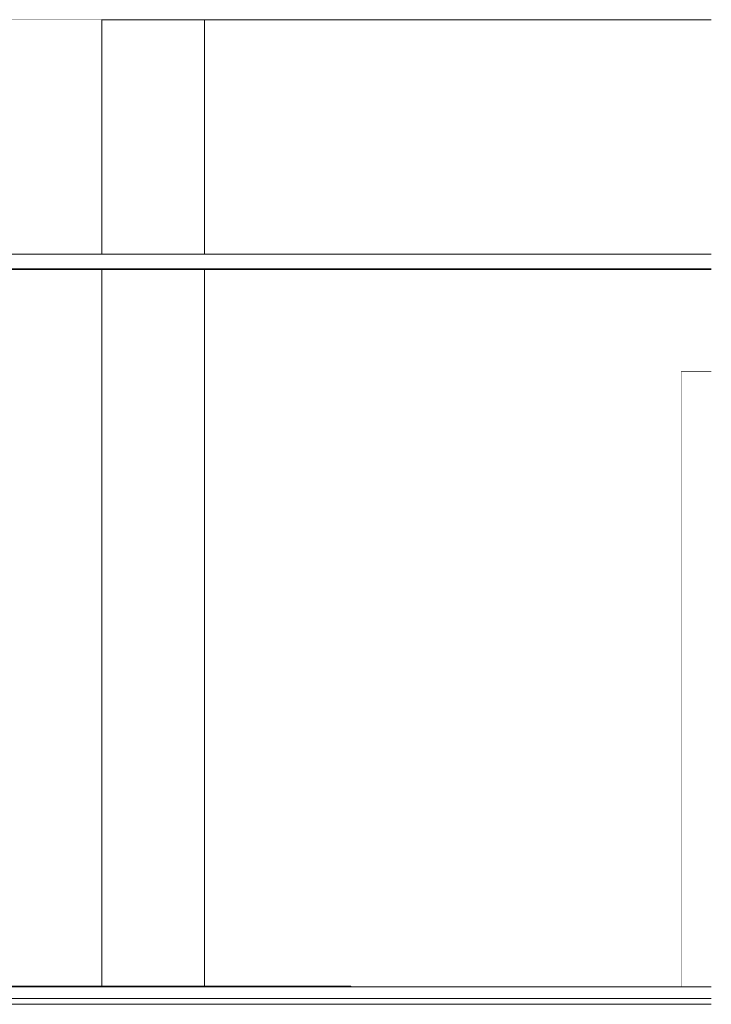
# Model space of a CAD drawing. Header units: millimetres. Extents: x -30280 to 107222, y -17460 to 4378.
# Tile 102 of 125: x 63223 to 65584, y -13520 to -10160. Entities that reach past the tile are written whole.
import ezdxf

# ---------------------------------------------------------------- set-up
doc = ezdxf.new("R2010")
doc.units = ezdxf.units.MM
doc.header["$MEASUREMENT"] = 0
doc.linetypes.add('Wipeout_Contour', pattern=[1000, 0, -1000])
for name, color, linetype in [('07_CR_Cel Ras pladur', 7, 'Continuous'), ('10_ESTR_Fotjats', 7, 'Continuous'), ('10_ESTR_Pilars', 7, 'Continuous'), ('12_FAÇ_Façana', 7, 'Continuous'), ('14_PAV_Paviment existent', 7, 'Continuous'), ('Nuevo_07_CR_Cel Ras armstrong', 7, 'Continuous'), ('Nuevo_12_FAÇ_Façana', 7, 'Continuous'), ('Puertas Archicad', 7, 'Continuous')]:
    doc.layers.add(name, color=color, linetype=linetype)
doc.layers.add('07_CR_Cel Ras pladur_Pluma_Nº__102', color=7, linetype='Continuous', lineweight=5, true_color=0xcccccc)
doc.layers.add('Puertas Archicad_Pluma_Nº__3', color=7, linetype='Continuous', lineweight=5, true_color=0xa4a4a4)
for name, color, linetype, lineweight in [('10_ESTR_Fotjats_Pluma_Nº__1', 7, 'Continuous', 5), ('12_FAÇ_Façana_Pluma_Nº__47', 7, 'Continuous', 20), ('14_PAV_Paviment existent_Pluma_Nº__29', 7, 'Continuous', 20), ('Nuevo_07_CR_Cel Ras armstrong_Pluma_Nº__1', 7, 'Continuous', 5), ('Nuevo_12_FAÇ_Façana_Pluma_Nº__47', 7, 'Continuous', 20)]:
    doc.layers.add(name, color=color, linetype=linetype, lineweight=lineweight)

# ---------------------------------------------------------------- blocks, each defined once
blk = doc.blocks.new('Elem Sección_27_1', base_point=(57674.8, -13460))
at = {"color": 254, "linetype": 'Wipeout_Contour', "lineweight": 0, "ltscale": 258198.293638}
blk.add_wipeout([(63853.7, -10160), (63503.7, -10160), (63503.7, -10960), (63853.7, -10960)], dxfattribs=at).dxf.layer = '10_ESTR_Pilars'
at = {"color": 254, "linetype": 'Wipeout_Contour', "lineweight": 0, "ltscale": 259418.649508}
blk.add_wipeout([(63503.7, -13458), (63853.7, -13458), (63853.7, -11013), (63503.7, -11013)], dxfattribs=at).dxf.layer = '10_ESTR_Pilars'
blk = doc.blocks.new('Elem Sección_88_1', base_point=(57674.8, -13460))
at = {"color": 254, "linetype": 'Wipeout_Contour', "lineweight": 0, "ltscale": 266817.469787}
blk.add_wipeout([(65583.6, -11360), (65479.8, -11360), (65479.8, -13460), (65583.6, -13460)], dxfattribs=at).dxf.layer = 'Puertas Archicad'
at = {"layer": 'Puertas Archicad_Pluma_Nº__3', "color": 253, "linetype": 'Continuous', "lineweight": 5, "true_color": 0xa4a4a4}
for p, q in [((65479.8, -13460), (65479.8, -11360)), ((65479.8, -11360), (65583.6, -11360))]:
    blk.add_line(p, q, dxfattribs=at)
blk = doc.blocks.new('Elem Sección_89_1', base_point=(57674.8, -13460))
at = {"color": 254, "linetype": 'Wipeout_Contour', "lineweight": 0, "ltscale": 327142.084131}
blk.add_wipeout([(63853.7, -10160), (63853.7, -10960), (63905.1, -10960), (65583.6, -10960), (65583.6, -10160)], dxfattribs=at).dxf.layer = '12_FAÇ_Façana'
at = {"color": 254, "linetype": 'Wipeout_Contour', "lineweight": 0, "ltscale": 527913.454369}
blk.add_wipeout([(63853.7, -13458), (64353.7, -13458), (64353.7, -13460), (65479.8, -13460), (65479.8, -11360), (65583.6, -11360), (65583.6, -11013), (63853.7, -11013)], dxfattribs=at).dxf.layer = '12_FAÇ_Façana'
at = {"layer": '12_FAÇ_Façana_Pluma_Nº__47', "color": 7, "linetype": 'Continuous', "lineweight": 20}
for p, q in [((63853.7, -10160), (63853.7, -10960)), ((63853.7, -11013), (63853.7, -13458))]:
    blk.add_line(p, q, dxfattribs=at)
blk = doc.blocks.new('Elem Sección_100_1', base_point=(57674.8, -13460))
at = {"layer": '10_ESTR_Fotjats_Pluma_Nº__1', "color": 7, "linetype": 'Continuous', "lineweight": 5}
for p, q in [((65583.6, -13460), (64353.7, -13460)), ((65583.6, -13500), (32829.8, -13500)), ((65583.6, -13520), (32829.8, -13520))]:
    blk.add_line(p, q, dxfattribs=at)
blk = doc.blocks.new('Elem Sección_101_1', base_point=(57674.8, -13460))
at = {"layer": '10_ESTR_Fotjats_Pluma_Nº__1', "color": 7, "linetype": 'Continuous', "lineweight": 5}
blk.add_line((65583.6, -10160), (32829.8, -10160), dxfattribs=at)
blk = doc.blocks.new('Elem Sección_109_1', base_point=(57674.8, -13460))
at = {"color": 254, "linetype": 'Wipeout_Contour', "lineweight": 0, "ltscale": 247556.3051}
blk.add_wipeout([(58453.7, -10160), (58453.7, -10960), (63503.7, -10960), (63503.7, -10160)], dxfattribs=at).dxf.layer = 'Nuevo_12_FAÇ_Façana'
at = {"color": 254, "linetype": 'Wipeout_Contour', "lineweight": 0, "ltscale": 499572.606642}
blk.add_wipeout([(63503.7, -11013), (58453.7, -11013), (58453.7, -13458), (59706.3, -13458), (59706.3, -11360), (63164.7, -11360), (63164.7, -13458), (63503.7, -13458)], dxfattribs=at).dxf.layer = 'Nuevo_12_FAÇ_Façana'
at = {"layer": 'Nuevo_12_FAÇ_Façana_Pluma_Nº__47', "color": 7, "linetype": 'Continuous', "lineweight": 20}
for p, q in [((58453.7, -10160), (58453.7, -10960)), ((63503.7, -10160), (63503.7, -10960)), ((58453.7, -11013), (58453.7, -13458)), ((63503.7, -11013), (63503.7, -13458))]:
    blk.add_line(p, q, dxfattribs=at)
blk = doc.blocks.new('Elem Sección_156_1', base_point=(57674.8, -13460))
at = {"layer": '14_PAV_Paviment existent_Pluma_Nº__29', "color": 7, "linetype": 'Continuous', "lineweight": 20}
for p, q in [((64353.7, -13458), (32829.8, -13458)), ((64353.7, -13460), (32829.8, -13460)), ((64353.7, -13458), (64353.7, -13460))]:
    blk.add_line(p, q, dxfattribs=at)
blk = doc.blocks.new('Elem Sección_213_1', base_point=(57674.8, -13460))
at = {"color": 254, "linetype": 'Wipeout_Contour', "lineweight": 0, "ltscale": 211179.636495}
blk.add_wipeout([(37505.1, -11010), (37505.1, -11013), (65583.6, -11013), (65583.6, -11010)], dxfattribs=at).dxf.layer = '07_CR_Cel Ras pladur'
at = {"layer": '07_CR_Cel Ras pladur_Pluma_Nº__102', "color": 254, "linetype": 'Continuous', "lineweight": 5, "true_color": 0xcccccc}
blk.add_line((37505.1, -11013), (65583.6, -11013), dxfattribs=at)
blk = doc.blocks.new('Elem Sección_256_1', base_point=(57674.8, -13460))
at = {"layer": 'Nuevo_07_CR_Cel Ras armstrong_Pluma_Nº__1', "color": 7, "linetype": 'Continuous', "lineweight": 5}
for p, q in [((63305.1, -10960), (62705.1, -10960)), ((63305.1, -11010), (62705.1, -11010))]:
    blk.add_line(p, q, dxfattribs=at)
blk = doc.blocks.new('Elem Sección_257_1', base_point=(57674.8, -13460))
at = {"layer": 'Nuevo_07_CR_Cel Ras armstrong_Pluma_Nº__1', "color": 7, "linetype": 'Continuous', "lineweight": 5}
for p, q in [((63905.1, -10960), (63305.1, -10960)), ((63905.1, -11010), (63305.1, -11010))]:
    blk.add_line(p, q, dxfattribs=at)
blk = doc.blocks.new('Elem Sección_258_1', base_point=(57674.8, -13460))
at = {"layer": 'Nuevo_07_CR_Cel Ras armstrong_Pluma_Nº__1', "color": 7, "linetype": 'Continuous', "lineweight": 5}
for p, q in [((64505.1, -10960), (63905.1, -10960)), ((64505.1, -11010), (63905.1, -11010))]:
    blk.add_line(p, q, dxfattribs=at)
blk = doc.blocks.new('Elem Sección_259_1', base_point=(57674.8, -13460))
at = {"layer": 'Nuevo_07_CR_Cel Ras armstrong_Pluma_Nº__1', "color": 7, "linetype": 'Continuous', "lineweight": 5}
for p, q in [((65105.1, -10960), (64505.1, -10960)), ((65105.1, -11010), (64505.1, -11010))]:
    blk.add_line(p, q, dxfattribs=at)
blk = doc.blocks.new('Elem Sección_260_1', base_point=(57674.8, -13460))
at = {"layer": 'Nuevo_07_CR_Cel Ras armstrong_Pluma_Nº__1', "color": 7, "linetype": 'Continuous', "lineweight": 5}
for p, q in [((65583.6, -10960), (65105.1, -10960)), ((65583.6, -11010), (65105.1, -11010))]:
    blk.add_line(p, q, dxfattribs=at)

msp = doc.modelspace()

# ---------------------------------------------------------------- block references
at = {"layer": '10_ESTR_Pilars', "lineweight": 0}
msp.add_blockref('Elem Sección_27_1', (57674.8, -13460), dxfattribs=at)
at = {"layer": 'Puertas Archicad', "lineweight": 0}
msp.add_blockref('Elem Sección_88_1', (57674.8, -13460), dxfattribs=at)

# ---------------------------------------------------------------- next in the draw order: block references
at = {"layer": '12_FAÇ_Façana', "lineweight": 0}
msp.add_blockref('Elem Sección_89_1', (57674.8, -13460), dxfattribs=at)

# ---------------------------------------------------------------- next in the draw order: block references
at = {"layer": '10_ESTR_Fotjats', "lineweight": 0}
for name in ['Elem Sección_101_1', 'Elem Sección_100_1']:
    msp.add_blockref(name, (57674.8, -13460), dxfattribs=at)

# ---------------------------------------------------------------- next in the draw order: block references
at = {"layer": 'Nuevo_12_FAÇ_Façana', "lineweight": 0}
msp.add_blockref('Elem Sección_109_1', (57674.8, -13460), dxfattribs=at)

# ---------------------------------------------------------------- next in the draw order: block references
at = {"layer": '07_CR_Cel Ras pladur', "lineweight": 0}
msp.add_blockref('Elem Sección_213_1', (57674.8, -13460), dxfattribs=at)
at = {"layer": '14_PAV_Paviment existent', "lineweight": 0}
msp.add_blockref('Elem Sección_156_1', (57674.8, -13460), dxfattribs=at)

# ---------------------------------------------------------------- next in the draw order: block references
at = {"layer": 'Nuevo_07_CR_Cel Ras armstrong', "lineweight": 0}
for name in ['Elem Sección_256_1', 'Elem Sección_257_1', 'Elem Sección_258_1', 'Elem Sección_259_1', 'Elem Sección_260_1']:
    msp.add_blockref(name, (57674.8, -13460), dxfattribs=at)

doc.saveas('drawing.dxf')
